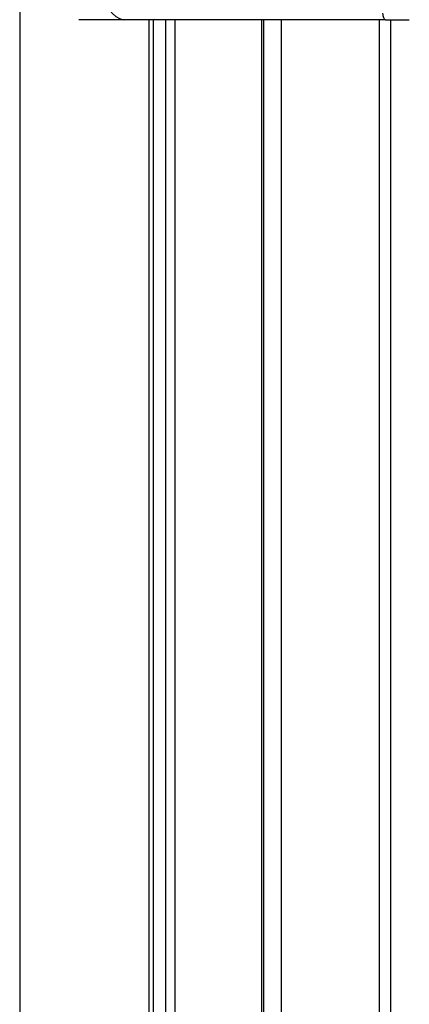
# Model space of a CAD drawing. Header units: millimetres. Extents: x 20 to 22981, y 40 to 19992.
# Tile 140 of 158: x 17716 to 17837, y 6105 to 6410. Entities that reach past the tile are written whole.
import ezdxf

# ---------------------------------------------------------------- set-up
doc = ezdxf.new("R2010")
doc.units = ezdxf.units.MM
doc.header["$LTSCALE"] = 2

msp = doc.modelspace()

# ---------------------------------------------------------------- linework, layer by layer
at = {"color": 8, "linetype": 'Continuous', "lineweight": 25}
for p, q in [((17716.25, 7939.49), (17716.25, 2191.49)), ((17756.35, 5896.68), (17756.35, 6410.02)), ((17761.51, 5904.38), (17761.51, 6410.02)), ((17764.3, 6410.02), (17764.3, 5907.33)), ((17791.25, 5911.81), (17791.25, 6410.02)), ((17797.26, 6410.02), (17797.26, 5908.62)), ((17827.75, 5905.15), (17827.75, 6410.02))]:
    msp.add_line(p, q, dxfattribs=at)
at = {"color": 7, "linetype": 'Continuous', "lineweight": 25}
for p, q in [((17748.55, 6410.02), (17734.54, 6410.02)), ((17755.93, 6410.02), (17748.55, 6410.02)), ((17757.71, 6410.02), (17755.93, 6410.02)), ((17822.53, 6410.02), (17757.71, 6410.02)), ((17757.73, 5899.09), (17757.73, 6410.02)), ((17791.83, 5911.58), (17791.83, 6410.02)), ((17829.55, 6410.02), (17822.53, 6410.02)), ((17829.55, 6410.02), (17836.94, 6410.02)), ((17831.09, 6410.02), (17831.09, 5905.35))]:
    msp.add_line(p, q, dxfattribs=at)
at = {"color": 7, "linetype": 'Continuous', "lineweight": 25, "flags": 128}
msp.add_lwpolyline([(17829.55, 6410.02), (17829.4, 6410.06), (17829.26, 6410.17), (17829.12, 6410.36), (17829, 6410.61), (17828.91, 6410.91), (17828.83, 6411.26), (17828.79, 6411.63), (17828.77, 6412.02)], dxfattribs=at)
at = {"color": 8, "linetype": 'Continuous', "lineweight": 25, "flags": 128}
msp.add_lwpolyline([(17757.71, 6410.02), (17757.95, 6410.06), (17758.15, 6410.15)], dxfattribs=at)
at = {"color": 7, "linetype": 'Continuous', "lineweight": 25}
msp.add_arc((17749.96, 6417.02), 7.14, 171.9505, 258.5782, dxfattribs=at)

doc.saveas('drawing.dxf')
